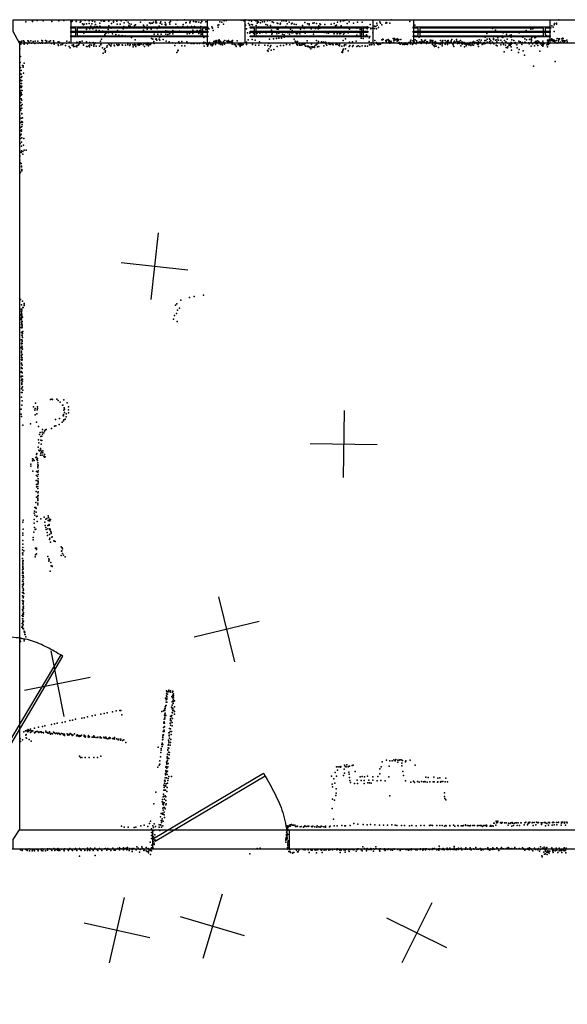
# Model space of a CAD drawing. Header units: millimetres. Extents: x -28413 to 52712, y -42191 to 56778.
# Tile 55 of 70: x 2985 to 6254, y 18573 to 24454. Entities that reach past the tile are written whole.
import ezdxf

# ---------------------------------------------------------------- set-up
doc = ezdxf.new("R2010")
doc.units = ezdxf.units.MM
for name, color, linetype in [('DOORS', 7, 'Continuous'), ('P', 9, 'Continuous'), ('PANOS', 10, 'Continuous'), ('ROOMS', 1, 'Continuous'), ('WALLS', 3, 'Continuous'), ('WINDOWS', 6, 'Continuous')]:
    doc.layers.add(name, color=color, linetype=linetype)

# ---------------------------------------------------------------- blocks, each defined once
blk = doc.blocks.new('1-Standard_3D')
for points in [[(-403.982, 5.64828), (253.382, 394.931), (263.573, 377.722), (-393.791, -11.5606), (-403.982, 5.64828)], [(263.573, 377.722), (275.367, 357.142), (283.15, 343.495), (290.844, 329.879), (298.429, 316.269), (305.882, 302.642), (313.184, 288.973), (320.313, 275.239), (327.249, 261.416), (333.971, 247.479), (340.456, 233.405), (346.686, 219.17), (352.638, 204.75), (358.291, 190.121), (363.626, 175.258), (368.62, 160.139), (373.253, 144.738), (377.503, 129.032), (381.351, 112.998), (384.774, 96.6102), (387.752, 79.8457), (390.265, 62.6802), (392.29, 45.0899), (393.807, 27.0508), (395.085, -0.90191)]]:
    blk.add_lwpolyline(points)
blk = doc.blocks.new('2-Double_Hung_73')
for points in [[(-584.3, 44.2), (-535, 44.2)], [(-541.4, 31.5), (-584.3, 31.5), (-584.3, 44.2)], [(-584.2, 0.9), (584.4, 0.9), (584.4, -11.8), (-584.2, -11.8), (-584.2, 0.9)], [(-541.4, -42.9), (-541.4, 31.5)], [(-535, 44.2), (533.5, 44.2)], [(527.2, 31.5), (-528.7, 31.5)], [(-528.7, 31.5), (-528.7, -42.9)], [(527.2, -42.9), (527.2, 31.5)], [(533.5, 44.2), (584.4, 44.2), (584.4, 31.5), (539.9, 31.5)], [(539.9, 31.5), (539.9, -42.9)], [(-535, -55.6), (-584.3, -55.6), (-584.3, -42.9), (-541.4, -42.9)], [(533.5, -55.6), (-535, -55.6)], [(-528.7, -42.9), (527.2, -42.9)], [(584.4, -55.6), (533.5, -55.6)], [(539.9, -42.9), (584.4, -42.9), (584.4, -55.6)]]:
    blk.add_lwpolyline(points)

msp = doc.modelspace()

# ---------------------------------------------------------------- linework, layer by layer
at = {"layer": 'DOORS'}
msp.add_lwpolyline([(4593.2, 19500.8), (3780.4, 19500.8), (3780.4, 19615.2), (4593.2, 19615.2), (4593.2, 19500.8)], dxfattribs=at)
at = {"layer": 'P'}
for p in [(3022, 24442), (3062, 24446), (3062, 24444), (3089, 24450), (3124, 24447), (3176, 24444), (3218, 24448), (3248, 24450), (3291, 24443), (3295, 24441), (3299, 24446), (3322, 24444), (3345, 24440), (3350, 24443), (3360, 24429), (3366, 24424), (3369, 24427), (3376, 24449), (3384, 24429), (3399, 24447), (3400, 24432), (3410, 24415), (3416, 24429), (3419, 24446), (3432, 24413), (3433, 24442), (3438, 24426), (3446, 24413), (3450, 24412), (3463, 24416), (3464, 24434), (3467, 24411), (3472, 24447), (3486, 24445), (3488, 24407), (3491, 24446), (3505, 24407), (3507, 24409), (3517, 24446), (3517, 24418), (3532, 24431), (3533, 24405), (3544, 24443), (3545, 24439), (3558, 24410), (3565, 24446), (3567, 24427), (3584, 24428), (3591, 24447), (3606, 24414), (3608, 24436), (3616, 24451), (3622, 24449), (3632, 24439), (3636, 24418), (3639, 24430), (3645, 24416), (3650, 24428), (3671, 24419), (3676, 24424), (3684, 24406), (3706, 24439), (3723, 24422), (3728, 24414), (3732, 24453), (3746, 24421), (3760, 24436), (3766, 24431), (3770, 24434), (3777, 24433), (3784, 24439), (3797, 24436), (3798, 24446), (3802, 24437), (3802, 24435), (3817, 24416), (3823, 24433), (3828, 24442), (3833, 24428), (3853, 24437), (3854, 24426), (3857, 24422), (3858, 24427), (3879, 24438), (3882, 24427), (3886, 24444), (3917, 24427), (3925, 24452), (3929, 24411), (3959, 24414), (3960, 24426), (3968, 24453), (3976, 24435), (3978, 24438), (3986, 24413), (4001, 24436), (4003, 24443), (4010, 24414), (4023, 24443), (4028, 24413), (4035, 24441), (4041, 24442), (4054, 24440), (4066, 24413), (4067, 24436), (4072, 24443), (4097, 24441), (4132, 24411), (4168, 24422), (4170, 24410), (4174, 24424), (4179, 24442), (4192, 24439), (4201, 24427), (4205, 24448), (4218, 24449), (4307, 24452), (4317, 24451), (4323, 24448), (4330, 24453), (4333, 24421), (4350, 24432), (4354, 24450), (4357, 24422), (4359, 24423), (4369, 24446), (4370, 24425), (4374, 24424), (4386, 24451), (4394, 24448), (4396, 24419), (4400, 24450), (4402, 24433), (4404, 24443), (4410, 24439), (4422, 24436), (4424, 24450), (4435, 24442), (4445, 24452), (4447, 24441), (4454, 24425), (4464, 24422), (4465, 24448), (4478, 24449), (4482, 24420), (4492, 24442), (4500, 24438), (4522, 24433), (4526, 24431), (4539, 24405), (4540, 24428), (4541, 24433), (4549, 24448), (4562, 24447), (4573, 24414), (4573, 24408), (4575, 24446), (4582, 24429), (4588, 24408), (4593, 24440), (4607, 24430), (4612, 24434), (4623, 24427), (4634, 24408), (4635, 24425), (4673, 24419), (4688, 24438), (4696, 24408), (4704, 24429), (4714, 24429), (4714, 24423), (4735, 24433), (4742, 24436), (4756, 24432), (4770, 24418), (4777, 24430), (4781, 24426), (4795, 24408), (4806, 24426), (4845, 24428), (4863, 24431), (4870, 24418), (4876, 24422), (4883, 24439), (4900, 24443), (4904, 24418), (4916, 24448), (4927, 24450), (4938, 24453), (4939, 24431), (4952, 24442), (4978, 24434), (5002, 24440), (5030, 24439), (5048, 24407), (5060, 24411), (5070, 24407), (5077, 24426), (5103, 24416), (5111, 24413), (5118, 24433), (5120, 24421), (5128, 24407), (5136, 24442), (5140, 24433), (5147, 24424), (5170, 24433), (5172, 24438), (5176, 24435), (5195, 24433), (5202, 24453), (5315, 24444), (5345, 24422), (6068, 24407), (6156, 24406), (6163, 24418), (6170, 24409), (6175, 24423), (6177, 24431), (6189, 24434), (6189, 24427), (6204, 24453), (3368, 24374), (3384, 24395), (3403, 24399), (3422, 24400), (3441, 24392), (3460, 24389), (3480, 24385), (3493, 24366), (3494, 24359), (3500, 24373), (3505, 24377), (3513, 24395), (3514, 24375), (3530, 24403), (3539, 24369), (3558, 24366), (3569, 24390), (3576, 24362), (3596, 24359), (3602, 24400), (3615, 24358), (3624, 24404), (3634, 24355), (3653, 24348), (3724, 24392), (3746, 24398), (3770, 24397), (3788, 24367), (3805, 24402), (3809, 24367), (3822, 24349), (3829, 24367), (3840, 24356), (3858, 24387), (3858, 24367), (3869, 24385), (3870, 24366), (3879, 24369), (3882, 24374), (3900, 24390), (3900, 24381), (3900, 24370), (3922, 24382), (3925, 24353), (3938, 24385), (3964, 24380), (3984, 24369), (3992, 24384), (3999, 24371), (4018, 24391), (4019, 24371), (4045, 24389), (4055, 24371), (4061, 24389), (4069, 24370), (4069, 24365), (4085, 24347), (4097, 24395), (4114, 24400), (4135, 24404), (4139, 24390), (4338, 24400), (4344, 24375), (4359, 24374), (4381, 24374), (4403, 24373), (4418, 24373), (4434, 24377), (4456, 24375), (4488, 24391), (4490, 24367), (4493, 24373), (4521, 24369), (4522, 24397), (4529, 24397), (4531, 24374), (4553, 24367), (4563, 24350), (4564, 24364), (4570, 24378), (4582, 24353), (4585, 24376), (4595, 24368), (4595, 24355), (4602, 24398), (4607, 24376), (4612, 24389), (4616, 24375), (4631, 24378), (4637, 24370), (4644, 24371), (4658, 24370), (4661, 24397), (4684, 24402), (4690, 24374), (4725, 24400), (4739, 24367), (4744, 24386), (4750, 24402), (4767, 24400), (4777, 24404), (4803, 24377), (4817, 24376), (4818, 24375), (4828, 24373), (4849, 24379), (4860, 24376), (4863, 24370), (4880, 24370), (4882, 24371), (4896, 24370), (4903, 24373), (4919, 24368), (4925, 24376), (4946, 24375), (4951, 24401), (4954, 24398), (4978, 24382), (4997, 24403), (4997, 24362), (4997, 24357), (5000, 24378), (5018, 24396), (5018, 24370), (5020, 24359), (5027, 24403), (5039, 24382), (5056, 24364), (5056, 24355), (5060, 24400), (5076, 24353), (5081, 24404), (5082, 24399), (5092, 24404), (5094, 24376), (5104, 24401), (5115, 24399), (5339, 24404), (5369, 24349), (5763, 24350), (5773, 24372), (5795, 24355), (5808, 24402), (5823, 24353), (5826, 24391), (5839, 24384), (5840, 24346), (5865, 24357), (5866, 24350), (5869, 24347), (5872, 24376), (5877, 24353), (5891, 24368), (5893, 24358), (5893, 24353), (5909, 24359), (5919, 24363), (5920, 24350), (5923, 24354), (5964, 24354), (5967, 24376), (5977, 24355), (5989, 24350), (5990, 24384), (5994, 24353), (6008, 24389), (6037, 24398), (6042, 24348), (6048, 24399), (6061, 24346), (6067, 24350), (6073, 24383), (6128, 24359), (6152, 24379), (6175, 24384), (2986, 24323), (2991, 24308), (2994, 24319), (2997, 24326), (3008, 24328), (3011, 24324), (3011, 24308), (3021, 24315), (3031, 24309), (3034, 24328), (3038, 24326), (3042, 24317), (3051, 24328), (3055, 24313), (3064, 24316), (3066, 24324), (3076, 24311), (3078, 24326), (3093, 24326), (3096, 24313), (3103, 24315), (3108, 24313), (3116, 24329), (3116, 24318), (3120, 24327), (3121, 24314), (3139, 24330), (3141, 24313), (3145, 24320), (3146, 24326), (3160, 24324), (3160, 24316), (3169, 24328), (3174, 24311), (3186, 24328), (3188, 24319), (3191, 24307), (3214, 24322), (3214, 24304), (3216, 24299), (3222, 24319), (3230, 24303), (3240, 24306), (3241, 24307), (3243, 24312), (3258, 24300), (3265, 24314), (3265, 24313), (3266, 24326), (3280, 24294), (3281, 24320), (3299, 24301), (3306, 24304), (3306, 24294), (3314, 24294), (3324, 24295), (3325, 24320), (3325, 24300), (3325, 24292), (3334, 24302), (3337, 24305), (3339, 24311), (3342, 24321), (3345, 24322), (3358, 24325), (3358, 24313), (3365, 24302), (3366, 24304), (3383, 24322), (3383, 24293), (3388, 24294), (3398, 24298), (3401, 24292), (3404, 24318), (3404, 24303), (3413, 24301), (3423, 24317), (3428, 24303), (3428, 24296), (3432, 24307), (3436, 24315), (3441, 24296), (3462, 24296), (3468, 24326), (3469, 24304), (3470, 24307), (3473, 24337), (3506, 24289), (3508, 24298), (3514, 24309), (3521, 24303), (3528, 24296), (3529, 24299), (3533, 24309), (3549, 24301), (3550, 24298), (3565, 24305), (3570, 24300), (3576, 24305), (3578, 24304), (3596, 24304), (3599, 24302), (3617, 24301), (3630, 24307), (3630, 24304), (3642, 24299), (3644, 24305), (3661, 24303), (3663, 24304), (3663, 24291), (3669, 24302), (3672, 24306), (3674, 24334), (3678, 24294), (3679, 24304), (3691, 24305), (3693, 24313), (3693, 24301), (3698, 24311), (3700, 24301), (3700, 24301), (3701, 24308), (3703, 24307), (3711, 24308), (3722, 24303), (3727, 24311), (3730, 24294), (3731, 24313), (3740, 24306), (3745, 24304), (3748, 24312), (3749, 24315), (3752, 24307), (3754, 24298), (3762, 24305), (3766, 24305), (3767, 24312), (3768, 24311), (3771, 24341), (3780, 24338), (3786, 24323), (3787, 24311), (3798, 24338), (3799, 24339), (3803, 24331), (3818, 24337), (3822, 24332), (3841, 24335), (3860, 24325), (3878, 24321), (3897, 24316), (3911, 24300), (3915, 24314), (3933, 24317), (3934, 24322), (3939, 24313), (3952, 24297), (3953, 24323), (3971, 24297), (3983, 24321), (3989, 24314), (4008, 24311), (4021, 24311), (4026, 24311), (4044, 24311), (4058, 24311), (4081, 24311), (4085, 24320), (4085, 24311), (4087, 24295), (4094, 24315), (4100, 24308), (4106, 24295), (4107, 24304), (4109, 24302), (4110, 24305), (4114, 24309), (4118, 24317), (4125, 24306), (4126, 24303), (4131, 24303), (4133, 24297), (4134, 24303), (4138, 24304), (4139, 24308), (4143, 24324), (4150, 24326), (4151, 24316), (4154, 24310), (4154, 24305), (4157, 24329), (4158, 24321), (4162, 24321), (4170, 24330), (4173, 24330), (4173, 24321), (4175, 24333), (4176, 24323), (4176, 24310), (4179, 24317), (4182, 24326), (4185, 24306), (4186, 24322), (4194, 24313), (4195, 24304), (4199, 24318), (4202, 24323), (4204, 24314), (4207, 24308), (4209, 24316), (4210, 24330), (4222, 24325), (4227, 24316), (4228, 24319), (4229, 24328), (4231, 24330), (4236, 24321), (4238, 24321), (4247, 24324), (4252, 24325), (4253, 24307), (4255, 24329), (4255, 24314), (4256, 24330), (4256, 24320), (4266, 24306), (4274, 24304), (4276, 24301), (4278, 24294), (4284, 24328), (4289, 24306), (4295, 24306), (4300, 24301), (4301, 24309), (4301, 24294), (4304, 24302), (4308, 24301), (4310, 24306), (4311, 24306), (4316, 24304), (4320, 24306), (4338, 24320), (4338, 24306), (4348, 24334), (4372, 24335), (4375, 24306), (4391, 24332), (4393, 24302), (4412, 24301), (4416, 24321), (4448, 24302), (4467, 24299), (4472, 24311), (4476, 24338), (4481, 24292), (4485, 24300), (4500, 24339), (4518, 24342), (4522, 24294), (4532, 24343), (4541, 24300), (4547, 24344), (4559, 24299), (4578, 24305), (4597, 24304), (4616, 24312), (4624, 24338), (4629, 24325), (4634, 24319), (4639, 24306), (4640, 24307), (4642, 24323), (4643, 24324), (4644, 24301), (4653, 24309), (4656, 24308), (4656, 24302), (4662, 24302), (4665, 24301), (4671, 24312), (4671, 24308), (4672, 24304), (4680, 24308), (4685, 24306), (4686, 24303), (4690, 24311), (4692, 24295), (4701, 24316), (4702, 24327), (4702, 24296), (4704, 24294), (4708, 24296), (4714, 24290), (4716, 24288), (4718, 24292), (4720, 24290), (4727, 24307), (4730, 24292), (4731, 24288), (4733, 24291), (4741, 24289), (4743, 24291), (4744, 24288), (4749, 24299), (4755, 24303), (4756, 24329), (4758, 24306), (4762, 24291), (4767, 24315), (4767, 24313), (4769, 24323), (4770, 24294), (4786, 24321), (4790, 24318), (4799, 24320), (4800, 24297), (4802, 24317), (4811, 24319), (4812, 24310), (4819, 24301), (4830, 24315), (4832, 24308), (4833, 24310), (4839, 24306), (4848, 24310), (4852, 24309), (4853, 24307), (4857, 24304), (4873, 24305), (4876, 24310), (4880, 24305), (4882, 24312), (4890, 24301), (4894, 24298), (4895, 24305), (4896, 24313), (4909, 24296), (4917, 24330), (4923, 24297), (4924, 24303), (4930, 24340), (4932, 24303), (4952, 24294), (4954, 24319), (4956, 24299), (4971, 24294), (4972, 24321), (4976, 24299), (4994, 24325), (4997, 24294), (5005, 24298), (5016, 24294), (5023, 24343), (5030, 24298), (5035, 24342), (5047, 24298), (5048, 24295), (5061, 24295), (5071, 24324), (5072, 24345), (5072, 24316), (5073, 24304), (5083, 24316), (5083, 24303), (5087, 24305), (5097, 24313), (5102, 24304), (5102, 24303), (5106, 24329), (5115, 24313), (5116, 24318), (5121, 24307), (5124, 24306), (5128, 24305), (5131, 24308), (5132, 24309), (5140, 24307), (5147, 24333), (5150, 24334), (5150, 24316), (5152, 24338), (5154, 24315), (5155, 24335), (5171, 24330), (5172, 24324), (5175, 24332), (5175, 24320), (5183, 24334), (5184, 24335), (5188, 24321), (5190, 24330), (5191, 24327), (5195, 24313), (5198, 24321), (5201, 24326), (5204, 24319), (5214, 24341), (5219, 24332), (5219, 24319), (5220, 24331), (5222, 24342), (5229, 24333), (5232, 24336), (5237, 24338), (5238, 24340), (5239, 24325), (5240, 24330), (5242, 24336), (5243, 24313), (5244, 24329), (5249, 24336), (5251, 24317), (5252, 24312), (5256, 24308), (5261, 24335), (5261, 24309), (5264, 24315), (5272, 24306), (5276, 24314), (5280, 24314), (5280, 24308), (5283, 24306), (5286, 24316), (5291, 24308), (5293, 24309), (5294, 24308), (5300, 24306), (5302, 24314), (5309, 24317), (5316, 24317), (5318, 24325), (5319, 24309), (5320, 24331), (5320, 24318), (5331, 24305), (5333, 24327), (5334, 24313), (5334, 24312), (5337, 24315), (5340, 24321), (5345, 24313), (5347, 24333), (5351, 24310), (5354, 24327), (5355, 24320), (5358, 24317), (5359, 24316), (5365, 24318), (5367, 24318), (5374, 24321), (5377, 24319), (5381, 24311), (5383, 24334), (5384, 24318), (5387, 24326), (5389, 24315), (5391, 24318), (5394, 24321), (5399, 24319), (5402, 24329), (5404, 24315), (5408, 24332), (5413, 24321), (5413, 24311), (5416, 24317), (5419, 24321), (5428, 24313), (5432, 24316), (5433, 24316), (5435, 24331), (5436, 24321), (5443, 24329), (5446, 24316), (5447, 24323), (5450, 24316), (5450, 24306), (5451, 24329), (5452, 24319), (5452, 24314), (5457, 24300), (5461, 24318), (5462, 24293), (5464, 24319), (5465, 24296), (5466, 24307), (5467, 24316), (5468, 24323), (5470, 24314), (5472, 24295), (5475, 24316), (5476, 24312), (5485, 24312), (5486, 24287), (5489, 24312), (5495, 24307), (5497, 24330), (5499, 24316), (5508, 24324), (5508, 24308), (5508, 24297), (5512, 24330), (5512, 24318), (5524, 24314), (5525, 24330), (5525, 24308), (5529, 24313), (5532, 24319), (5535, 24319), (5536, 24320), (5540, 24328), (5540, 24305), (5543, 24330), (5544, 24319), (5548, 24317), (5549, 24313), (5552, 24318), (5558, 24320), (5560, 24327), (5561, 24320), (5564, 24335), (5568, 24312), (5572, 24303), (5574, 24313), (5576, 24320), (5576, 24294), (5580, 24322), (5581, 24326), (5585, 24320), (5592, 24336), (5595, 24326), (5598, 24320), (5599, 24322), (5599, 24312), (5600, 24319), (5608, 24323), (5608, 24311), (5610, 24318), (5610, 24317), (5617, 24330), (5619, 24315), (5619, 24298), (5623, 24319), (5624, 24312), (5626, 24315), (5626, 24307), (5628, 24313), (5629, 24319), (5638, 24310), (5639, 24317), (5641, 24310), (5641, 24291), (5645, 24308), (5647, 24311), (5650, 24310), (5650, 24298), (5653, 24307), (5660, 24314), (5660, 24310), (5662, 24305), (5665, 24304), (5666, 24306), (5670, 24314), (5673, 24308), (5674, 24316), (5674, 24313), (5675, 24317), (5675, 24302), (5679, 24300), (5686, 24306), (5687, 24317), (5689, 24303), (5694, 24323), (5694, 24301), (5701, 24311), (5703, 24318), (5709, 24317), (5715, 24315), (5717, 24330), (5717, 24310), (5719, 24312), (5721, 24305), (5724, 24321), (5724, 24294), (5725, 24309), (5727, 24317), (5728, 24333), (5735, 24318), (5735, 24317), (5736, 24320), (5741, 24332), (5747, 24306), (5753, 24312), (5756, 24309), (5758, 24318), (5762, 24329), (5763, 24311), (5768, 24330), (5775, 24337), (5775, 24320), (5789, 24322), (5790, 24339), (5791, 24336), (5791, 24313), (5795, 24312), (5797, 24327), (5808, 24319), (5814, 24341), (5814, 24336), (5816, 24310), (5825, 24331), (5830, 24302), (5834, 24333), (5834, 24322), (5835, 24297), (5844, 24332), (5858, 24331), (5858, 24303), (5866, 24320), (5874, 24305), (5880, 24330), (5886, 24302), (5888, 24322), (5889, 24320), (5889, 24288), (5896, 24337), (5900, 24313), (5900, 24291), (5906, 24301), (5910, 24308), (5912, 24314), (5914, 24299), (5919, 24317), (5919, 24308), (5920, 24292), (5924, 24333), (5925, 24314), (5936, 24330), (5943, 24318), (5944, 24311), (5953, 24303), (5964, 24325), (5969, 24318), (5975, 24322), (5983, 24305), (5987, 24318), (6000, 24320), (6001, 24339), (6004, 24318), (6010, 24333), (6023, 24316), (6027, 24310), (6028, 24335), (6032, 24316), (6039, 24340), (6039, 24319), (6039, 24295), (6040, 24333), (6041, 24330), (6047, 24309), (6057, 24317), (6058, 24298), (6064, 24322), (6069, 24326), (6069, 24310), (6073, 24313), (6075, 24318), (6076, 24314), (6076, 24312), (6078, 24300), (6079, 24328), (6084, 24321), (6091, 24317), (6094, 24309), (6102, 24315), (6103, 24302), (6105, 24312), (6108, 24295), (6109, 24326), (6111, 24315), (6111, 24304), (6113, 24315), (6114, 24310), (6116, 24311), (6132, 24304), (6136, 24291), (6137, 24331), (6137, 24320), (6137, 24313), (6141, 24330), (6141, 24321), (6141, 24306), (6146, 24329), (6147, 24335), (6149, 24312), (6154, 24333), (6162, 24340), (6162, 24329), (6170, 24334), (6170, 24326), (6171, 24325), (6173, 24331), (6176, 24331), (6179, 24328), (6179, 24322), (6185, 24316), (6189, 24330), (6194, 24341), (6194, 24314), (6202, 24327), (6202, 24318), (6203, 24339), (6204, 24336), (6207, 24340), (6214, 24319), (6222, 24340), (6224, 24330), (6225, 24326), (6227, 24329), (6228, 24343), (6228, 24329), (6229, 24341), (6232, 24318), (6235, 24327), (6236, 24319), (6237, 24323), (6238, 24328), (6242, 24327), (6251, 24332), (6252, 24316), (6254, 24321), (2986, 24280), (2989, 24235), (3286, 24286), (3480, 24286), (3483, 24254), (3489, 24275), (3494, 24282), (3496, 24259), (3497, 24267), (3923, 24257), (3929, 24267), (3931, 24272), (4465, 24270), (4468, 24265), (4473, 24279), (4487, 24272), (4502, 24275), (4724, 24280), (4908, 24260), (4913, 24258), (4915, 24272), (4915, 24268), (4918, 24278), (4930, 24280), (4945, 24267), (5878, 24262), (5898, 24285), (5922, 24271), (5956, 24286), (5962, 24258), (5967, 24275), (5991, 24267), (5998, 24241), (6091, 24266), (2988, 24199), (2990, 24169), (3002, 24181), (3005, 24171), (3006, 24178), (3011, 24194), (6052, 24176), (6181, 24204), (2985, 24134), (2987, 24167), (2994, 24151), (2994, 24129), (2998, 24115), (3007, 24135), (2987, 24072), (2987, 24058), (2988, 24095), (2989, 24055), (2994, 24108), (2994, 24088), (2996, 24073), (2996, 24052), (2997, 24090), (2998, 24057), (2985, 23999), (2987, 24027), (2987, 24020), (2988, 23997), (2991, 24013), (2993, 24048), (2993, 24030), (2993, 24018), (2993, 24003), (2998, 24007), (3000, 24031), (2986, 23985), (2991, 23959), (2993, 23982), (2994, 23939), (2997, 23974), (2999, 23948), (2986, 23879), (2988, 23912), (2990, 23924), (2992, 23914), (2997, 23892), (2998, 23925), (2998, 23894), (2985, 23860), (2986, 23840), (2988, 23865), (2992, 23840), (2995, 23866), (2995, 23841), (2998, 23845), (2999, 23827), (3001, 23867), (3002, 23842), (2987, 23791), (2989, 23809), (2990, 23763), (2994, 23771), (2995, 23813), (2995, 23789), (2996, 23796), (2997, 23815), (2987, 23715), (2989, 23745), (2996, 23722), (2997, 23748), (3008, 23705), (3009, 23744), (2986, 23666), (2986, 23640), (2993, 23661), (2996, 23698), (2996, 23671), (3004, 23667), (3004, 23650), (3012, 23675), (3023, 23674), (2986, 23638), (2986, 23615), (2987, 23599), (2994, 23594), (2987, 23539), (2990, 23544), (2995, 23576), (2996, 23580), (2997, 23557), (2997, 23552), (2998, 23559), (2989, 22782), (3002, 22772), (3011, 22759), (3946, 22779), (3999, 22795), (4026, 22801), (4082, 22809), (2993, 22713), (2994, 22725), (2995, 22751), (2995, 22701), (2996, 22710), (2997, 22716), (2998, 22725), (3003, 22734), (3006, 22735), (3011, 22757), (3011, 22747), (3012, 22749), (3915, 22749), (3920, 22700), (3923, 22757), (3926, 22719), (3939, 22731), (2991, 22664), (2992, 22687), (2993, 22674), (2994, 22693), (2995, 22646), (2996, 22670), (2996, 22662), (2997, 22696), (2997, 22685), (2997, 22683), (2998, 22650), (3000, 22651), (3001, 22678), (3904, 22665), (3910, 22688), (3924, 22652), (2993, 22616), (2995, 22634), (2996, 22585), (2997, 22637), (2997, 22587), (2998, 22614), (2999, 22630), (2999, 22625), (2999, 22617), (3000, 22584), (3003, 22592), (2994, 22541), (2996, 22541), (2998, 22569), (2999, 22566), (2999, 22539), (3000, 22565), (3000, 22532), (3001, 22556), (3002, 22580), (2994, 22497), (2995, 22522), (2995, 22517), (2995, 22494), (2995, 22465), (2996, 22491), (2996, 22474), (2997, 22505), (3000, 22519), (3000, 22499), (3002, 22487), (2995, 22449), (2995, 22439), (2995, 22424), (2997, 22421), (3000, 22454), (3000, 22435), (3000, 22422), (2994, 22348), (2995, 22402), (2995, 22353), (2996, 22398), (2996, 22377), (2996, 22372), (3000, 22390), (3000, 22370), (2994, 22321), (2996, 22324), (2996, 22298), (2998, 22306), (2999, 22345), (3001, 22325), (3001, 22306), (3001, 22294), (2995, 22249), (2997, 22286), (2997, 22282), (2997, 22276), (2998, 22254), (3001, 22262), (3003, 22242), (2995, 22200), (2996, 22228), (2999, 22227), (3000, 22178), (3168, 22185), (3176, 22188), (3180, 22186), (3206, 22187), (3214, 22180), (3248, 22184), (2993, 22127), (2997, 22152), (3068, 22142), (3076, 22122), (3077, 22131), (3079, 22164), (3090, 22124), (3091, 22141), (3091, 22132), (3227, 22169), (3240, 22152), (3242, 22152), (3249, 22122), (3250, 22136), (3252, 22127), (3269, 22165), (3276, 22123), (3277, 22141), (2994, 22097), (2996, 22083), (3078, 22094), (3088, 22099), (3198, 22067), (3223, 22073), (3244, 22091), (3246, 22087), (3247, 22096), (3247, 22058), (3249, 22065), (3252, 22107), (3256, 22068), (3263, 22100), (3263, 22082), (3277, 22105), (3003, 22033), (3049, 22041), (3086, 22051), (3097, 22025), (3121, 22006), (3132, 21996), (3137, 22003), (3142, 22007), (3175, 22013), (3193, 22026), (3201, 22029), (3220, 22036), (3239, 22050), (3098, 21945), (3102, 21976), (3107, 21988), (3111, 21964), (3111, 21943), (3116, 21966), (3117, 21941), (3119, 21990), (3120, 21979), (3128, 21986), (3096, 21901), (3099, 21926), (3099, 21883), (3103, 21878), (3109, 21892), (3111, 21882), (3112, 21918), (3113, 21918), (3122, 21878), (3061, 21832), (3061, 21819), (3066, 21830), (3071, 21821), (3082, 21839), (3085, 21841), (3086, 21857), (3087, 21863), (3087, 21827), (3091, 21834), (3091, 21821), (3108, 21854), (3111, 21865), (3114, 21873), (3118, 21853), (3123, 21867), (3129, 21848), (3132, 21857), (3133, 21842), (3137, 21844), (3052, 21800), (3052, 21787), (3093, 21796), (3093, 21777), (3094, 21807), (3094, 21786), (3096, 21794), (3096, 21760), (3063, 21757), (3084, 21702), (3085, 21755), (3086, 21732), (3091, 21725), (3093, 21751), (3093, 21699), (3095, 21738), (3095, 21712), (3085, 21677), (3086, 21664), (3093, 21680), (3093, 21654), (3094, 21665), (3095, 21696), (3095, 21687), (3084, 21637), (3085, 21603), (3093, 21591), (3094, 21628), (3094, 21609), (3094, 21596), (3094, 21582), (3095, 21634), (3096, 21613), (3075, 21540), (3081, 21571), (3082, 21541), (3084, 21534), (3094, 21567), (3094, 21556), (3005, 21465), (3072, 21506), (3072, 21469), (3073, 21518), (3075, 21494), (3084, 21513), (3085, 21487), (3089, 21489), (3110, 21473), (3131, 21483), (3140, 21471), (3147, 21475), (3155, 21490), (3157, 21481), (3163, 21470), (3168, 21468), (3003, 21453), (3005, 21411), (3071, 21447), (3073, 21422), (3078, 21409), (3081, 21411), (3089, 21457), (3135, 21452), (3137, 21433), (3140, 21421), (3143, 21409), (3152, 21433), (3153, 21413), (3155, 21462), (3160, 21439), (3161, 21460), (3161, 21435), (3165, 21460), (3165, 21414), (3165, 21408), (3167, 21408), (3004, 21387), (3004, 21375), (3065, 21361), (3066, 21347), (3070, 21394), (3148, 21391), (3150, 21373), (3162, 21350), (3163, 21379), (3164, 21358), (3171, 21398), (3172, 21390), (3173, 21385), (3177, 21363), (3178, 21365), (3003, 21344), (3003, 21301), (3004, 21322), (3080, 21297), (3085, 21297), (3085, 21290), (3168, 21333), (3188, 21342), (3193, 21339), (3197, 21337), (3233, 21306), (3238, 21299), (3240, 21293), (3241, 21293), (3001, 21235), (3002, 21287), (3002, 21268), (3003, 21270), (3003, 21257), (3009, 21282), (3077, 21245), (3080, 21257), (3086, 21264), (3152, 21247), (3158, 21234), (3233, 21253), (3234, 21280), (3236, 21281), (3240, 21266), (3246, 21255), (3256, 21245), (3003, 21220), (3003, 21207), (3003, 21188), (3003, 21171), (3004, 21215), (3004, 21199), (3004, 21183), (3006, 21223), (3006, 21175), (3159, 21219), (3161, 21228), (3170, 21212), (3172, 21193), (3176, 21192), (3178, 21188), (3001, 21135), (3002, 21168), (3002, 21148), (3003, 21156), (3003, 21122), (3005, 21134), (3005, 21111), (3006, 21148), (3007, 21125), (3167, 21160), (3001, 21080), (3001, 21067), (3002, 21101), (3005, 21096), (3005, 21056), (3006, 21080), (3006, 21076), (3007, 21084), (3001, 21033), (3001, 21012), (3003, 21031), (3005, 21007), (3005, 21001), (3006, 21045), (3006, 21032), (3007, 21049), (3008, 21048), (3008, 21008), (3009, 21027), (3001, 20986), (3003, 20982), (3003, 20965), (3005, 20964), (3005, 20949), (3006, 20972), (3006, 20945), (3007, 20951), (3007, 20939), (3008, 20982), (3000, 20896), (3002, 20931), (3003, 20906), (3003, 20902), (3003, 20889), (3004, 20931), (3004, 20924), (3004, 20876), (3006, 20891), (3007, 20913), (3007, 20903), (2998, 20825), (3000, 20847), (3001, 20875), (3002, 20831), (3002, 20823), (3003, 20856), (3003, 20851), (3003, 20818), (3004, 20863), (3006, 20840), (3007, 20862), (2993, 20759), (3007, 20816), (3012, 20802), (3014, 20793), (3014, 20793), (3015, 20796), (3015, 20782), (3016, 20781), (3018, 20781), (3022, 20768), (2985, 20748), (2986, 20742), (2989, 20740), (3011, 20744), (3012, 20753), (3861, 20445), (3862, 20427), (3862, 20416), (3863, 20440), (3864, 20412), (3867, 20440), (3867, 20425), (3871, 20439), (3873, 20442), (3874, 20444), (3875, 20449), (3884, 20439), (3885, 20437), (3886, 20445), (3894, 20412), (3897, 20438), (3899, 20441), (3900, 20444), (3900, 20417), (3901, 20425), (3903, 20428), (3903, 20418), (3903, 20408), (3854, 20350), (3856, 20402), (3857, 20357), (3859, 20378), (3859, 20357), (3860, 20391), (3863, 20401), (3863, 20378), (3864, 20395), (3891, 20348), (3896, 20379), (3896, 20359), (3898, 20403), (3901, 20388), (3901, 20370), (3903, 20396), (3903, 20382), (3909, 20385), (3910, 20350), (3389, 20290), (3417, 20296), (3436, 20300), (3469, 20306), (3490, 20311), (3508, 20314), (3538, 20321), (3561, 20326), (3583, 20329), (3589, 20328), (3595, 20303), (3833, 20322), (3843, 20327), (3850, 20337), (3850, 20301), (3851, 20328), (3851, 20288), (3852, 20307), (3853, 20341), (3853, 20313), (3853, 20312), (3857, 20299), (3886, 20294), (3890, 20290), (3894, 20299), (3895, 20316), (3896, 20339), (3897, 20343), (3898, 20315), (3899, 20329), (3900, 20342), (3904, 20331), (3909, 20306), (3910, 20323), (3121, 20233), (3135, 20236), (3175, 20245), (3192, 20248), (3208, 20252), (3239, 20257), (3256, 20261), (3284, 20268), (3300, 20271), (3318, 20276), (3356, 20283), (3370, 20285), (3846, 20255), (3846, 20252), (3847, 20277), (3848, 20260), (3848, 20255), (3849, 20253), (3849, 20232), (3849, 20231), (3852, 20278), (3884, 20252), (3885, 20253), (3885, 20240), (3886, 20278), (3886, 20273), (3886, 20268), (3886, 20240), (3889, 20266), (3895, 20257), (3895, 20237), (3898, 20280), (3010, 20201), (3020, 20207), (3021, 20180), (3024, 20184), (3025, 20206), (3028, 20208), (3034, 20200), (3036, 20215), (3036, 20206), (3037, 20205), (3043, 20208), (3049, 20216), (3050, 20196), (3053, 20207), (3057, 20204), (3058, 20203), (3063, 20206), (3073, 20223), (3074, 20195), (3076, 20196), (3078, 20196), (3080, 20200), (3087, 20203), (3089, 20202), (3094, 20203), (3097, 20228), (3100, 20197), (3106, 20200), (3113, 20201), (3114, 20196), (3125, 20197), (3127, 20195), (3140, 20204), (3143, 20198), (3149, 20197), (3150, 20194), (3154, 20192), (3163, 20201), (3163, 20197), (3163, 20195), (3168, 20187), (3173, 20191), (3175, 20190), (3180, 20188), (3186, 20198), (3193, 20194), (3198, 20190), (3207, 20192), (3210, 20188), (3213, 20191), (3219, 20192), (3223, 20188), (3226, 20185), (3235, 20190), (3243, 20188), (3246, 20182), (3249, 20185), (3252, 20179), (3253, 20187), (3253, 20186), (3268, 20188), (3273, 20180), (3278, 20185), (3281, 20182), (3287, 20190), (3292, 20187), (3298, 20178), (3302, 20180), (3303, 20183), (3311, 20188), (3323, 20177), (3328, 20182), (3332, 20176), (3338, 20179), (3339, 20173), (3343, 20176), (3348, 20174), (3352, 20179), (3353, 20180), (3369, 20180), (3369, 20174), (3377, 20174), (3393, 20171), (3395, 20179), (3428, 20177), (3840, 20176), (3841, 20203), (3842, 20183), (3844, 20227), (3844, 20182), (3845, 20207), (3847, 20211), (3847, 20202), (3876, 20194), (3877, 20181), (3878, 20195), (3878, 20176), (3879, 20221), (3883, 20203), (3885, 20219), (3889, 20184), (3891, 20203), (2985, 20156), (2987, 20160), (2989, 20143), (3002, 20152), (3024, 20164), (3026, 20163), (3042, 20155), (3054, 20145), (3375, 20168), (3398, 20168), (3401, 20170), (3418, 20169), (3423, 20168), (3426, 20170), (3432, 20168), (3442, 20166), (3451, 20168), (3451, 20166), (3466, 20170), (3466, 20164), (3473, 20164), (3488, 20168), (3490, 20164), (3492, 20164), (3499, 20168), (3501, 20160), (3502, 20163), (3510, 20159), (3516, 20162), (3521, 20167), (3522, 20160), (3524, 20165), (3539, 20160), (3548, 20156), (3549, 20162), (3551, 20166), (3562, 20158), (3573, 20157), (3573, 20153), (3585, 20156), (3587, 20150), (3588, 20157), (3598, 20148), (3606, 20152), (3618, 20136), (3833, 20126), (3835, 20133), (3835, 20113), (3837, 20153), (3837, 20152), (3839, 20166), (3839, 20125), (3840, 20155), (3872, 20122), (3874, 20150), (3874, 20123), (3875, 20134), (3876, 20145), (3880, 20162), (3883, 20121), (3885, 20136), (3887, 20154), (3342, 20055), (3469, 20056), (3811, 20110), (3827, 20077), (3830, 20101), (3830, 20091), (3867, 20068), (3868, 20066), (3870, 20093), (3870, 20092), (3871, 20106), (3874, 20079), (3875, 20104), (3877, 20063), (3880, 20078), (3348, 20048), (3356, 20048), (3376, 20047), (3400, 20047), (3428, 20047), (3450, 20047), (3818, 20002), (3821, 20007), (3822, 20027), (3825, 20051), (3859, 19994), (3862, 20019), (3863, 20014), (3864, 20008), (3865, 20051), (3865, 20043), (3865, 20026), (3867, 20047), (3867, 20032), (3872, 20012), (3875, 20042), (4924, 20002), (4929, 19994), (4938, 20004), (4948, 19994), (4953, 19995), (4970, 19999), (4976, 20001), (5148, 20021), (5175, 20031), (5190, 19996), (5195, 20028), (5208, 20028), (5218, 20033), (5227, 20027), (5231, 20036), (5242, 20031), (5243, 20020), (5251, 20032), (5255, 20033), (5262, 20033), (5266, 19998), (5267, 20013), (5271, 20029), (5288, 20021), (5291, 20028), (5316, 20031), (5346, 20001), (3810, 19990), (3855, 19943), (3856, 19951), (3857, 19966), (3858, 19989), (3858, 19970), (3862, 19957), (3863, 19983), (3865, 19945), (3867, 19965), (3869, 19991), (4847, 19936), (4868, 19957), (4877, 19991), (4877, 19935), (4882, 19971), (4886, 19992), (4897, 19992), (4900, 19989), (4903, 19993), (4918, 19939), (4923, 19977), (4924, 19953), (4934, 19991), (4946, 19992), (4949, 19959), (4951, 19948), (4987, 19963), (4988, 19963), (5061, 19935), (5136, 19979), (5136, 19949), (5143, 19992), (5272, 19963), (5277, 19939), (3846, 19883), (3850, 19909), (3850, 19894), (3852, 19913), (3853, 19907), (3853, 19880), (3854, 19925), (3857, 19877), (3860, 19891), (3862, 19926), (3867, 19895), (3870, 19911), (3871, 19921), (3875, 19933), (3892, 19933), (4851, 19889), (4861, 19920), (4866, 19894), (4953, 19928), (4955, 19910), (4960, 19899), (4984, 19893), (4999, 19912), (5002, 19893), (5018, 19931), (5024, 19910), (5030, 19933), (5042, 19910), (5042, 19892), (5043, 19932), (5063, 19896), (5070, 19912), (5074, 19896), (5084, 19895), (5094, 19931), (5094, 19912), (5119, 19909), (5124, 19934), (5141, 19910), (5166, 19909), (5188, 19932), (5289, 19908), (5320, 19901), (5336, 19907), (5343, 19899), (5359, 19904), (5369, 19900), (5384, 19905), (5396, 19903), (5403, 19904), (5405, 19902), (5409, 19929), (5418, 19900), (5423, 19928), (5433, 19903), (5453, 19902), (5458, 19929), (5460, 19902), (5479, 19901), (5481, 19923), (5482, 19902), (5494, 19926), (5498, 19901), (5502, 19905), (5511, 19904), (5525, 19902), (5530, 19924), (5539, 19903), (3797, 19841), (3843, 19827), (3844, 19829), (3846, 19852), (3847, 19868), (3848, 19871), (3852, 19852), (3853, 19819), (3856, 19853), (3863, 19845), (3865, 19868), (4853, 19872), (4872, 19820), (4875, 19860), (4875, 19834), (5194, 19819), (5522, 19836), (3785, 19771), (3836, 19782), (3837, 19797), (3839, 19781), (3840, 19769), (3841, 19812), (3841, 19777), (3842, 19770), (3844, 19764), (3846, 19814), (3847, 19777), (3849, 19799), (3857, 19764), (3858, 19813), (3858, 19790), (3859, 19770), (4852, 19798), (4865, 19792), (5521, 19815), (5524, 19802), (5530, 19795), (3830, 19713), (3837, 19714), (3838, 19709), (3840, 19745), (3841, 19709), (3842, 19732), (3846, 19749), (3847, 19705), (3848, 19720), (3849, 19748), (3854, 19741), (4851, 19742), (3727, 19644), (3759, 19653), (3766, 19667), (3787, 19651), (3818, 19645), (3825, 19646), (3826, 19693), (3827, 19643), (3829, 19671), (3831, 19659), (3833, 19669), (3835, 19681), (3842, 19668), (3849, 19689), (4593, 19642), (4599, 19646), (4607, 19648), (4612, 19644), (4618, 19643), (4620, 19643), (4627, 19643), (4858, 19680), (4908, 19641), (4958, 19641), (4979, 19653), (5004, 19650), (5036, 19647), (5059, 19645), (5079, 19647), (5106, 19645), (5134, 19643), (5156, 19644), (5181, 19643), (5207, 19645), (5226, 19643), (5237, 19642), (5264, 19641), (5282, 19641), (5327, 19642), (5379, 19642), (5400, 19641), (5431, 19642), (5440, 19643), (5449, 19642), (5475, 19642), (5493, 19641), (5507, 19641), (5530, 19641), (5553, 19641), (5575, 19643), (5601, 19642), (5635, 19642), (5646, 19645), (5649, 19642), (5661, 19641), (5676, 19641), (5690, 19641), (5692, 19641), (5701, 19642), (5718, 19642), (5729, 19642), (5736, 19641), (5741, 19641), (5756, 19642), (5763, 19641), (5772, 19643), (5795, 19642), (5797, 19641), (5816, 19655), (5817, 19656), (5828, 19643), (5829, 19668), (5831, 19658), (5833, 19659), (5837, 19660), (5839, 19667), (5855, 19658), (5857, 19659), (5862, 19656), (5865, 19660), (5879, 19658), (5880, 19658), (5881, 19657), (5889, 19658), (5901, 19644), (5904, 19656), (5914, 19654), (5917, 19657), (5926, 19659), (5928, 19656), (5934, 19642), (5938, 19654), (5943, 19657), (5951, 19658), (5956, 19641), (5961, 19657), (5969, 19642), (5976, 19657), (5977, 19658), (5978, 19657), (5996, 19645), (6000, 19657), (6006, 19662), (6017, 19645), (6021, 19654), (6023, 19660), (6025, 19655), (6031, 19661), (6045, 19657), (6047, 19660), (6050, 19642), (6057, 19660), (6067, 19645), (6071, 19662), (6074, 19659), (6078, 19658), (6083, 19660), (6098, 19657), (6100, 19647), (6105, 19657), (6117, 19659), (6122, 19660), (6125, 19658), (6133, 19654), (6143, 19660), (6143, 19643), (6148, 19659), (6148, 19657), (6164, 19644), (6165, 19659), (6169, 19661), (6173, 19660), (6176, 19646), (6190, 19659), (6191, 19646), (6200, 19659), (6202, 19661), (6217, 19644), (6219, 19662), (6220, 19656), (6225, 19662), (6227, 19661), (6238, 19656), (6240, 19662), (6243, 19643), (6252, 19662), (6253, 19658), (3592, 19638), (3609, 19631), (3633, 19631), (3668, 19630), (3679, 19631), (3709, 19639), (3750, 19636), (3771, 19622), (3772, 19599), (3777, 19585), (3779, 19639), (3779, 19592), (3784, 19630), (3785, 19611), (3792, 19586), (3795, 19636), (3818, 19632), (3822, 19612), (3832, 19632), (3839, 19639), (4577, 19588), (4578, 19602), (4581, 19639), (4582, 19584), (4583, 19589), (4584, 19638), (4584, 19629), (4584, 19622), (4585, 19619), (4585, 19613), (4585, 19588), (4589, 19633), (4600, 19638), (4632, 19636), (4640, 19636), (4641, 19638), (4644, 19637), (4659, 19634), (4665, 19636), (4679, 19632), (4683, 19636), (4687, 19639), (4695, 19636), (4705, 19637), (4708, 19635), (4712, 19638), (4727, 19635), (4732, 19634), (4735, 19638), (4746, 19634), (4759, 19631), (4760, 19639), (4771, 19634), (4779, 19631), (4785, 19638), (4789, 19635), (4800, 19633), (4810, 19632), (4811, 19638), (4835, 19633), (4838, 19637), (4863, 19639), (4881, 19640), (4926, 19639), (4930, 19640), (5313, 19640), (5351, 19640), (5522, 19638), (5532, 19639), (5553, 19639), (5582, 19638), (5602, 19640), (5621, 19639), (5626, 19640), (5631, 19639), (5669, 19639), (5674, 19640), (5718, 19640), (5745, 19639), (5749, 19636), (5771, 19637), (5774, 19639), (5794, 19638), (5800, 19637), (5809, 19640), (5811, 19637), (5924, 19637), (6125, 19640), (3764, 19542), (3771, 19581), (3772, 19564), (3774, 19524), (3779, 19535), (3781, 19545), (3783, 19574), (3787, 19535), (3787, 19527), (3795, 19554), (4574, 19560), (4574, 19554), (4574, 19542), (4576, 19570), (4576, 19567), (4576, 19555), (4577, 19582), (4585, 19542), (4585, 19532), (4586, 19524), (4588, 19550), (2990, 19496), (2997, 19498), (3000, 19497), (3000, 19491), (3022, 19497), (3025, 19499), (3029, 19496), (3029, 19491), (3041, 19501), (3043, 19489), (3051, 19500), (3059, 19489), (3063, 19497), (3070, 19498), (3074, 19489), (3075, 19500), (3086, 19499), (3092, 19498), (3095, 19489), (3098, 19500), (3111, 19500), (3114, 19491), (3118, 19502), (3123, 19490), (3126, 19499), (3139, 19490), (3150, 19501), (3150, 19494), (3152, 19502), (3164, 19501), (3172, 19497), (3176, 19491), (3189, 19504), (3194, 19499), (3194, 19492), (3197, 19500), (3204, 19498), (3210, 19496), (3212, 19504), (3214, 19492), (3216, 19500), (3223, 19495), (3225, 19491), (3234, 19499), (3248, 19495), (3250, 19490), (3252, 19501), (3273, 19497), (3276, 19491), (3280, 19500), (3284, 19504), (3292, 19500), (3296, 19497), (3301, 19491), (3314, 19497), (3318, 19504), (3323, 19500), (3326, 19491), (3342, 19503), (3342, 19503), (3345, 19498), (3351, 19492), (3364, 19502), (3372, 19499), (3373, 19492), (3390, 19505), (3390, 19491), (3391, 19498), (3397, 19499), (3403, 19491), (3407, 19505), (3415, 19499), (3422, 19499), (3423, 19491), (3428, 19500), (3434, 19505), (3446, 19498), (3451, 19491), (3462, 19504), (3470, 19499), (3470, 19499), (3475, 19491), (3490, 19502), (3495, 19502), (3498, 19503), (3505, 19493), (3510, 19503), (3516, 19500), (3520, 19500), (3528, 19492), (3541, 19506), (3543, 19502), (3549, 19493), (3554, 19494), (3559, 19500), (3569, 19503), (3580, 19495), (3581, 19508), (3586, 19502), (3595, 19502), (3604, 19508), (3604, 19503), (3605, 19495), (3614, 19503), (3618, 19503), (3622, 19505), (3624, 19496), (3627, 19497), (3628, 19509), (3639, 19492), (3643, 19503), (3656, 19504), (3656, 19497), (3656, 19485), (3667, 19504), (3680, 19495), (3685, 19513), (3693, 19505), (3700, 19483), (3705, 19498), (3714, 19513), (3714, 19502), (3716, 19505), (3718, 19502), (3721, 19501), (3726, 19492), (3728, 19493), (3739, 19489), (3740, 19509), (3745, 19485), (3751, 19503), (3753, 19485), (3753, 19479), (3758, 19494), (3761, 19496), (3765, 19468), (3767, 19492), (3771, 19507), (3772, 19503), (3772, 19490), (3782, 19506), (4359, 19473), (4402, 19503), (4420, 19505), (4582, 19500), (4583, 19509), (4586, 19521), (4589, 19510), (4592, 19522), (4592, 19486), (4598, 19497), (4598, 19485), (4601, 19480), (4613, 19477), (4618, 19480), (4622, 19480), (4634, 19499), (4638, 19494), (4643, 19484), (4647, 19484), (4651, 19493), (4652, 19493), (4677, 19497), (4682, 19497), (4690, 19496), (4707, 19498), (4707, 19495), (4713, 19480), (4723, 19498), (4725, 19494), (4729, 19499), (4729, 19496), (4731, 19494), (4746, 19495), (4753, 19494), (4756, 19479), (4759, 19498), (4764, 19495), (4782, 19495), (4784, 19498), (4786, 19494), (4788, 19498), (4790, 19481), (4803, 19494), (4813, 19498), (4813, 19495), (4814, 19496), (4831, 19494), (4837, 19498), (4838, 19499), (4840, 19498), (4853, 19495), (4865, 19499), (4866, 19499), (4878, 19496), (4881, 19501), (4886, 19499), (4890, 19500), (4896, 19494), (4899, 19481), (4905, 19494), (4921, 19496), (4923, 19500), (4928, 19494), (4928, 19482), (4936, 19499), (4947, 19496), (4949, 19498), (4951, 19485), (4955, 19497), (4957, 19498), (4970, 19497), (4979, 19496), (4981, 19498), (4993, 19487), (4995, 19499), (5001, 19498), (5003, 19501), (5006, 19501), (5024, 19496), (5028, 19500), (5029, 19489), (5033, 19513), (5043, 19503), (5046, 19499), (5055, 19490), (5058, 19497), (5059, 19503), (5069, 19498), (5078, 19497), (5082, 19503), (5086, 19498), (5097, 19487), (5098, 19502), (5104, 19499), (5110, 19501), (5111, 19514), (5115, 19502), (5131, 19501), (5133, 19496), (5135, 19488), (5140, 19501), (5158, 19499), (5161, 19498), (5162, 19501), (5167, 19491), (5168, 19500), (5178, 19497), (5183, 19497), (5188, 19501), (5198, 19496), (5205, 19498), (5211, 19493), (5212, 19500), (5219, 19502), (5223, 19499), (5242, 19498), (5243, 19500), (5257, 19497), (5257, 19491), (5267, 19499), (5270, 19499), (5279, 19499), (5291, 19497), (5297, 19498), (5298, 19499), (5306, 19494), (5309, 19499), (5314, 19497), (5318, 19500), (5319, 19498), (5324, 19495), (5325, 19501), (5340, 19499), (5350, 19496), (5354, 19498), (5358, 19495), (5376, 19497), (5378, 19502), (5378, 19500), (5392, 19494), (5393, 19502), (5398, 19500), (5406, 19501), (5408, 19495), (5414, 19502), (5423, 19500), (5431, 19498), (5433, 19497), (5447, 19499), (5448, 19498), (5451, 19500), (5452, 19503), (5461, 19504), (5464, 19502), (5464, 19501), (5475, 19496), (5482, 19499), (5486, 19501), (5488, 19494), (5489, 19518), (5492, 19503), (5507, 19498), (5512, 19499), (5514, 19503), (5519, 19496), (5533, 19499), (5535, 19500), (5537, 19506), (5537, 19497), (5539, 19500), (5543, 19498), (5552, 19499), (5553, 19505), (5557, 19498), (5564, 19499), (5565, 19499), (5572, 19498), (5579, 19516), (5579, 19506), (5583, 19497), (5588, 19500), (5590, 19496), (5593, 19501), (5595, 19501), (5602, 19497), (5603, 19499), (5604, 19506), (5614, 19501), (5621, 19505), (5624, 19495), (5643, 19499), (5644, 19499), (5648, 19507), (5648, 19500), (5658, 19499), (5672, 19500), (5675, 19507), (5676, 19502), (5680, 19496), (5695, 19501), (5698, 19499), (5709, 19509), (5715, 19499), (5721, 19500), (5725, 19500), (5735, 19504), (5737, 19503), (5738, 19500), (5741, 19494), (5751, 19498), (5755, 19498), (5768, 19502), (5779, 19500), (5780, 19508), (5781, 19498), (5792, 19493), (5798, 19501), (5803, 19500), (5806, 19500), (5809, 19498), (5810, 19507), (5815, 19502), (5820, 19500), (5833, 19507), (5834, 19501), (5837, 19503), (5845, 19492), (5856, 19501), (5857, 19501), (5861, 19509), (5870, 19502), (5873, 19502), (5889, 19503), (5894, 19503), (5900, 19501), (5902, 19509), (5906, 19501), (5910, 19504), (5913, 19502), (5923, 19503), (5939, 19503), (5940, 19502), (5942, 19510), (5950, 19501), (5967, 19503), (5967, 19501), (5971, 19502), (5984, 19502), (5987, 19508), (5991, 19503), (5993, 19502), (5994, 19499), (6000, 19493), (6008, 19499), (6018, 19500), (6019, 19503), (6026, 19505), (6026, 19496), (6029, 19508), (6037, 19502), (6040, 19498), (6048, 19489), (6058, 19505), (6060, 19499), (6067, 19498), (6076, 19499), (6078, 19495), (6082, 19504), (6089, 19488), (6095, 19513), (6095, 19498), (6106, 19505), (6115, 19505), (6115, 19482), (6117, 19511), (6118, 19471), (6122, 19495), (6125, 19487), (6125, 19473), (6126, 19506), (6126, 19495), (6130, 19482), (6133, 19510), (6135, 19468), (6137, 19482), (6139, 19489), (6142, 19483), (6147, 19477), (6149, 19488), (6150, 19487), (6163, 19507), (6165, 19495), (6167, 19495), (6167, 19488), (6170, 19480), (6172, 19493), (6182, 19490), (6188, 19505), (6190, 19493), (6191, 19493), (6197, 19480), (6205, 19490), (6206, 19506), (6212, 19494), (6213, 19492), (6214, 19494), (6220, 19492), (6221, 19480), (6223, 19497), (6231, 19491), (6236, 19507), (6239, 19490), (6241, 19496), (6243, 19498), (6243, 19493), (6246, 19479), (6248, 19505), (3342, 19459), (3436, 19462), (6102, 19461), (6104, 19455)]:
    msp.add_point(p, dxfattribs=at)
at = {"layer": 'PANOS'}
for points in [[(3810.7, 23180.2), (3767.5, 22782.6)], [(3590.3, 23003), (3987.9, 22959.8)], [(4921.6, 22120.2), (4916, 21720.2)], [(4718.8, 21923), (5118.8, 21917.4)], [(4172.5, 21007.5), (4267.1, 20618.8)], [(4414.1, 20860.5), (4025.5, 20765.8)], [(3170.6, 20685), (3248.2, 20292.6)], [(3013.2, 20449.9), (3405.6, 20527.6)], [(4192.8, 19231.3), (4079.1, 18847.8)], [(3521.6, 18820.4), (3609.7, 19210.6)], [(5444.7, 19179), (5267.1, 18820.6)], [(3370.6, 19059.6), (3760.8, 18971.5)], [(4327.7, 18982.7), (3944.2, 19096.4)], [(5535.1, 18911), (5176.7, 19088.6)]]:
    msp.add_lwpolyline(points, dxfattribs=at)
at = {"layer": 'ROOMS'}
for points in [[(7772.4, 19615.2), (7772.4, 24314.2), (7378.7, 24314.2), (2984.5, 24314.2), (2984.5, 21685.2), (2984.5, 19615.2), (7772.4, 19615.2)], [(4787.9, 18459.5), (6381.8, 18459.5), (6381.8, 14287.5), (7772.4, 14287.5), (7772.4, 14344.6), (7772.4, 16605.2), (7772.4, 18383.2), (7772.4, 19500.8), (2946.4, 19500.8), (1047.8, 19500.8), (1047.8, 18459.5), (3048, 18459.5), (3048, 18510.2), (3048, 18459.5), (4787.9, 18459.5)]]:
    msp.add_lwpolyline(points, close=True, dxfattribs=at)
at = {"layer": 'WALLS'}
for points in [[(2946.4, 24453.8), (7321.6, 24453.8), (7378.7, 24384), (7378.7, 24314.2), (2984.5, 24314.2), (2946.4, 24384), (2946.4, 24453.8)], [(7772.4, 19500.8), (2946.4, 19500.8), (2946.4, 19558), (2984.5, 19615.2), (7772.4, 19615.2), (7829.6, 19558), (7772.4, 19500.8)]]:
    msp.add_lwpolyline(points, dxfattribs=at)
at = {"layer": 'WINDOWS'}
for points in [[(3292, 24453.8), (4104.8, 24453.8), (4104.8, 24314.2), (3292, 24314.2), (3292, 24453.8)], [(4331.1, 24453.8), (5093.1, 24453.8), (5093.1, 24314.2), (4331.1, 24314.2), (4331.1, 24453.8)], [(5337.1, 24453.8), (6149.9, 24453.8), (6149.9, 24314.2), (5337.1, 24314.2), (5337.1, 24453.8)]]:
    msp.add_lwpolyline(points, dxfattribs=at)

# ---------------------------------------------------------------- block references
at = {"layer": 'DOORS'}
for p, xscale, yscale, rotation in [((2927.3, 20449.2), 0.8, -0.8, 90), ((4186.8, 19558), -1, -1, 180)]:
    msp.add_blockref('1-Standard_3D', p, dxfattribs=dict(at, xscale=xscale, yscale=yscale, rotation=rotation))
at = {"layer": 'WINDOWS', "yscale": 0.6}
for p, xscale in [((3698.4, 24384), 0.7), ((4712.1, 24384), 0.6), ((5743.5, 24384), 0.7)]:
    msp.add_blockref('2-Double_Hung_73', p, dxfattribs=dict(at, xscale=xscale))

doc.saveas('drawing.dxf')
